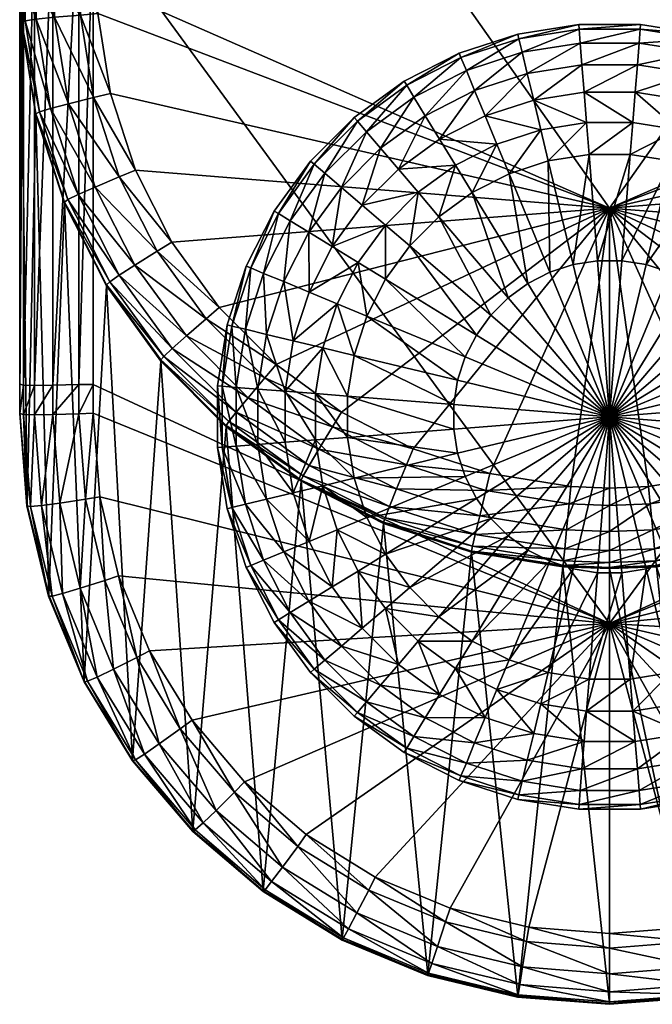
# Model space of a CAD drawing. Header units: millimetres. Extents: x -373 to 373, y -262 to 262.
# Tile 1 of 196: x -372 to -340, y -262 to -212. Entities that reach past the tile are written whole.
import ezdxf

# ---------------------------------------------------------------- set-up
doc = ezdxf.new("R2010")
doc.units = ezdxf.units.MM
doc.layers.add('W', color=7, linetype='Continuous', true_color=0x06873a)

msp = doc.modelspace()

# ---------------------------------------------------------------- meshes
at = {"layer": 'W', "color": 214, "true_color": 0xb11c95}
mesh = msp.add_polyface(dxfattribs=at)
corners = [(-319.678, -229.615, 460.003), (-316.913, -225.8, 460.003), (-317.077, -225.643, 461.314), (-319.826, -229.433, 461.314), (-317.561, -225.306, 462.251), (-319.488, -224.094, 463), (-321.977, -227.526, 463), (-320.975, -228.389, 462.813), (-318.364, -224.79, 462.813), (-320.258, -229.024, 462.251), (-317.564, -220.315, 463), (-316.348, -220.827, 462.813), (-316.91, -225.856, 458.768), (-368.763, -207.122, 8), (-316.237, -207.129, 8), (-342.5, -242.996, 8), (-316.237, -230.962, 8), (-320.244, -223.631, 463), (-322.652, -226.95, 463), (-318.384, -219.976, 463), (-316.255, -216.282, 463), (-317.118, -216.075, 463), (-325.549, -229.85, 463), (-342.5, -221.895, 463), (-316.476, -212.017, 463), (-316.472, -210.587, 463), (-316.398, -184.858, 463), (-368.602, -184.851, 463), (-368.453, -202.352, 10.996), (-316.113, -202.352, 10.996), (-316.113, -202.604, 9.685), (-368.453, -202.604, 9.685), (-316.113, -203.213, 8.749), (-368.453, -205.5, 8), (-316.113, -205.5, 8), (-316.113, -206.392, 8), (-368.453, -206.385, 8), (-368.453, -204.178, 8.187), (-316.113, -204.178, 8.187), (-368.453, -203.213, 8.749), (-368.453, -202.307, 11.894), (-316.113, -202.307, 11.894), (-368.453, -180.217, 458.768), (-369.5, -187.951, 268.187), (-315.5, -187.951, 268.187), (-315.5, -188.86, 268.749), (-369.5, -189.377, 269.685), (-315.5, -189.377, 269.685), (-315.5, -189.499, 270.996), (-369.5, -188.86, 268.749), (-315.5, -189.457, 271.855), (-369.5, -189.457, 271.855), (-316.366, -189.414, 272.719), (-368.634, -189.414, 272.719), (-342.5, -187.632, 308.766), (-316.366, -188.258, 296.098)]
mesh.append_faces([[corners[k] for k in face] for face in [(13, 14, 15), (14, 16, 15), (22, 18, 23), (18, 17, 23), (17, 19, 23), (19, 21, 23), (21, 24, 23), (24, 25, 23), (25, 26, 23), (26, 27, 23), (53, 52, 54), (52, 55, 54)]], dxfattribs={"color": 214})
mesh.append_faces([[corners[k] for k in face] for face in [(0, 1, 2), (3, 2, 4), (5, 6, 7), (7, 8, 5), (9, 4, 8), (10, 5, 8), (8, 11, 10), (11, 8, 4), (12, 1, 0), (6, 5, 17), (17, 18, 6), (5, 10, 19), (19, 17, 5), (10, 20, 21), (21, 19, 10), (28, 29, 30), (31, 30, 32), (33, 34, 35), (36, 35, 14), (34, 33, 37), (37, 38, 34), (38, 37, 39), (39, 32, 38), (29, 28, 40), (40, 41, 29), (41, 40, 42), (43, 44, 45), (46, 47, 48), (49, 45, 47), (48, 50, 51), (51, 50, 52)]], dxfattribs={"vtx2": -1, "color": 214})
mesh = msp.add_polyface(dxfattribs=at)
corners = [(-370.222, -221.599, 460.003), (-368.087, -225.8, 460.003), (-367.923, -225.643, 461.314), (-370.046, -221.469, 461.314), (-367.44, -225.306, 462.251), (-369.5, -202.352, 10.996), (-368.453, -202.352, 10.996), (-368.453, -202.604, 9.685), (-369.5, -202.604, 9.685), (-368.453, -203.213, 8.749), (-367.436, -220.315, 463), (-368.745, -216.282, 463), (-370.025, -216.597, 462.813), (-368.653, -220.827, 462.813), (-365.513, -224.094, 463), (-366.636, -224.79, 462.813), (-369.523, -221.212, 462.251), (-363.023, -227.526, 463), (-368.453, -205.5, 8), (-368.453, -206.385, 8), (-369.5, -206.385, 8), (-368.09, -225.855, 458.768), (-368.763, -207.122, 8), (-369.408, -212.088, 463), (-367.882, -216.075, 463), (-368.524, -212.017, 463), (-366.616, -219.976, 463), (-364.756, -223.631, 463), (-362.348, -226.95, 463), (-368.529, -210.476, 463), (-368.602, -184.851, 463), (-369.489, -183.966, 463), (-369.413, -210.479, 463), (-342.5, -221.895, 463), (-316.113, -202.604, 9.685), (-316.113, -203.213, 8.749), (-369.5, -204.178, 8.187), (-368.453, -204.178, 8.187), (-369.5, -203.213, 8.749), (-316.113, -206.392, 8), (-369.5, -202.307, 11.894), (-368.453, -202.307, 11.894), (-316.237, -207.129, 8), (-315.5, -188.86, 268.749), (-369.5, -188.86, 268.749), (-369.5, -187.951, 268.187), (-315.5, -189.499, 270.996), (-369.5, -189.499, 270.996), (-369.5, -189.377, 269.685), (-315.5, -189.377, 269.685), (-369.5, -189.457, 271.855), (-316.366, -189.414, 272.719), (-368.634, -189.414, 272.719), (-368.634, -188.261, 296.041), (-342.5, -187.632, 308.766)]
mesh.append_faces([[corners[k] for k in face] for face in [(20, 19, 22), (25, 24, 33), (24, 26, 33), (26, 27, 33), (27, 28, 33), (30, 29, 33), (29, 25, 33), (53, 52, 54)]], dxfattribs={"color": 214})
mesh.append_faces([[corners[k] for k in face] for face in [(0, 1, 2), (3, 2, 4), (5, 6, 7), (8, 7, 9), (10, 11, 12), (12, 13, 10), (14, 10, 13), (13, 15, 14), (15, 13, 16), (16, 4, 15), (17, 14, 15), (18, 19, 20), (21, 1, 0), (23, 11, 24), (24, 25, 23), (11, 10, 26), (26, 24, 11), (10, 14, 27), (27, 26, 10), (28, 27, 14), (29, 30, 31), (25, 29, 32), (34, 7, 6), (35, 9, 7), (36, 37, 18), (38, 9, 37), (39, 19, 18), (40, 41, 6), (42, 22, 19), (43, 44, 45), (46, 47, 48), (49, 48, 44), (50, 47, 46), (51, 52, 50)]], dxfattribs={"vtx2": -1, "color": 214})
mesh = msp.add_polyface(dxfattribs=at)
corners = [(-371.655, -204.428, 8.844), (-371.749, -205.464, 8.75), (-372.31, -205.419, 9.687), (-370.812, -205.491, 8.187), (-372.408, -212.461, 460.003), (-371.674, -217.116, 460.003), (-371.49, -217.014, 461.314), (-372.221, -212.388, 461.314), (-370.94, -216.841, 462.251), (-371.658, -212.301, 462.251), (-369.408, -212.088, 463), (-369.413, -210.479, 463), (-370.725, -210.586, 462.813), (-370.721, -212.201, 462.813), (-371.663, -210.682, 462.251), (-368.745, -216.282, 463), (-370.025, -216.597, 462.813), (-369.5, -205.5, 8), (-369.5, -206.385, 8), (-370.812, -206.377, 8.187), (-371.749, -206.352, 8.75), (-372.496, -206.244, 11), (-372.495, -205.355, 11), (-372.31, -206.307, 9.687), (-370.813, -230.9, 8.187), (-371.75, -230.91, 8.749), (-368.453, -205.5, 8), (-372.499, -230.838, 10.997), (-372.312, -230.889, 9.686), (-372.413, -210.839, 460.003), (-372.225, -210.766, 461.314), (-372.495, -205.311, 11.898), (-372.496, -206.2, 11.898), (-372.493, -184.186, 458.765), (-372.499, -230.798, 11.895), (-372.413, -210.894, 458.767), (-371.676, -217.171, 458.767), (-372.409, -212.515, 458.767), (-369.5, -230.86, 8), (-368.763, -207.122, 8), (-368.524, -212.017, 463)]
mesh.append_faces([[corners[k] for k in face] for face in [(0, 1, 2), (3, 1, 0), (4, 5, 6), (6, 7, 4), (7, 6, 8), (8, 9, 7), (10, 11, 12), (12, 13, 10), (13, 12, 14), (14, 9, 13), (15, 10, 13), (13, 16, 15), (16, 13, 9), (9, 8, 16), (17, 18, 19), (19, 3, 17), (3, 19, 20), (20, 1, 3), (21, 22, 2), (2, 23, 21), (23, 2, 1), (1, 20, 23), (24, 19, 18), (25, 20, 19), (18, 17, 26), (27, 21, 23), (28, 23, 20), (29, 4, 7), (7, 30, 29), (30, 7, 9), (9, 14, 30), (31, 22, 21), (21, 32, 31), (32, 21, 27), (33, 32, 34), (34, 35, 33), (36, 5, 4), (4, 37, 36), (37, 4, 29), (29, 35, 37), (38, 18, 39), (11, 10, 40)]], dxfattribs={"vtx2": -1, "color": 214})
mesh = msp.add_polyface(dxfattribs=at)
corners = [(-372.499, -232.291, 11.895), (-372.5, -232.331, 10.997), (-372.128, -237.029, 10.997), (-372.499, -230.798, 11.895), (-372.499, -230.838, 10.997), (-367.923, -225.643, 461.314), (-370.046, -221.469, 461.314), (-370.222, -221.599, 460.003), (-367.44, -225.306, 462.251), (-369.523, -221.212, 462.251), (-371.674, -217.116, 460.003), (-371.49, -217.014, 461.314), (-370.94, -216.841, 462.251), (-372.312, -232.381, 9.686), (-371.943, -237.058, 9.686), (-371.75, -232.401, 8.749), (-372.312, -230.889, 9.686), (-371.75, -230.91, 8.749), (-368.653, -220.827, 462.813), (-370.025, -216.597, 462.813), (-370.459, -236.889, 8.187), (-370.813, -232.389, 8.187), (-369.5, -232.346, 8), (-371.387, -237.011, 8.749), (-369.5, -206.385, 8), (-369.5, -230.86, 8), (-370.813, -230.9, 8.187), (-370.812, -206.377, 8.187), (-372.31, -206.307, 9.687), (-371.749, -206.352, 8.75), (-369.221, -245.925, 11.895), (-368.09, -225.855, 458.768), (-370.224, -221.654, 458.767), (-371.025, -241.572, 11.895), (-371.676, -217.171, 458.767), (-372.127, -236.989, 11.895), (-372.409, -212.515, 458.767), (-372.413, -210.894, 458.767), (-372.496, -206.2, 11.898), (-369.159, -236.692, 8), (-368.763, -232.317, 8), (-368.763, -230.86, 8), (-368.763, -207.122, 8)]
mesh.append_faces([[corners[k] for k in face] for face in [(0, 1, 2), (1, 0, 3), (3, 4, 1), (5, 6, 7), (8, 9, 6), (10, 7, 6), (6, 11, 10), (11, 6, 9), (9, 12, 11), (2, 1, 13), (14, 13, 15), (1, 4, 16), (16, 13, 1), (13, 16, 17), (17, 15, 13), (18, 19, 12), (12, 9, 18), (20, 21, 22), (23, 15, 21), (24, 25, 26), (27, 26, 17), (28, 16, 4), (29, 17, 16), (25, 22, 21), (21, 26, 25), (26, 21, 15), (15, 17, 26), (30, 31, 32), (33, 32, 34), (34, 35, 33), (35, 34, 36), (36, 0, 35), (0, 36, 37), (37, 3, 0), (4, 3, 38), (7, 32, 31), (32, 7, 10), (10, 34, 32), (39, 22, 40), (22, 25, 41), (41, 40, 22), (42, 41, 25)]], dxfattribs={"vtx2": -1, "color": 214})
mesh = msp.add_polyface(dxfattribs=at)
corners = [(-361.995, -232.949, 460.003), (-358.188, -235.721, 460.003), (-358.084, -235.5, 461.314), (-361.868, -232.746, 461.314), (-357.785, -234.975, 462.251), (-361.497, -232.274, 462.251), (-365.322, -229.614, 460.003), (-365.175, -229.433, 461.314), (-364.742, -229.024, 462.251), (-368.087, -225.8, 460.003), (-367.923, -225.643, 461.314), (-367.44, -225.306, 462.251), (-366.636, -224.79, 462.813), (-364.025, -228.388, 462.813), (-363.023, -227.526, 463), (-360.028, -230.524, 463), (-360.884, -231.533, 462.813), (-356.601, -233.017, 463), (-357.291, -234.148, 462.813), (-352.828, -234.942, 463), (-353.333, -236.167, 462.813), (-358.193, -235.779, 458.768), (-362, -233.006, 458.768), (-365.326, -229.671, 458.768), (-368.09, -225.855, 458.768), (-368.763, -230.86, 8), (-368.763, -207.122, 8), (-342.5, -242.996, 8), (-365.513, -224.094, 463), (-362.348, -226.95, 463), (-359.451, -229.85, 463), (-356.138, -232.261, 463), (-352.488, -234.123, 463), (-348.593, -235.39, 463), (-342.5, -221.895, 463)]
mesh.append_faces([[corners[k] for k in face] for face in [(25, 26, 27), (29, 30, 34), (30, 31, 34)]], dxfattribs={"color": 214})
mesh.append_faces([[corners[k] for k in face] for face in [(0, 1, 2), (2, 3, 0), (3, 2, 4), (4, 5, 3), (6, 0, 3), (3, 7, 6), (7, 3, 5), (5, 8, 7), (9, 6, 7), (7, 10, 9), (10, 7, 8), (8, 11, 10), (12, 13, 14), (13, 12, 11), (11, 8, 13), (15, 14, 13), (13, 16, 15), (16, 13, 8), (8, 5, 16), (17, 15, 16), (16, 18, 17), (18, 16, 5), (5, 4, 18), (19, 17, 18), (18, 20, 19), (21, 1, 0), (0, 22, 21), (22, 0, 6), (6, 23, 22), (23, 6, 9), (9, 24, 23), (28, 14, 29), (14, 15, 30), (30, 29, 14), (15, 17, 31), (31, 30, 15), (17, 19, 32), (32, 31, 17), (33, 32, 19)]], dxfattribs={"vtx2": -1, "color": 214})
at = {"layer": 'W', "color": 201, "true_color": 0xd59ae5}
mesh = msp.add_polyface(dxfattribs=at)
corners = [(-351.145, -218.393, 0.245), (-348.832, -217.214, 0.245), (-348.24, -218.642, 0), (-350.338, -219.71, 0), (-346.363, -216.412, 0.245), (-346.002, -217.914, 0), (-343.798, -216.006, 0.245), (-343.677, -217.546, 0), (-341.323, -217.546, 0), (-343.908, -214.616, 0.955), (-341.093, -214.616, 0.955), (-346.688, -215.057, 0.955), (-349.365, -215.927, 0.955), (-343.994, -213.514, 2.061), (-341.006, -213.514, 2.061), (-346.946, -213.981, 2.061), (-349.788, -214.905, 2.061), (-344.05, -212.806, 3.455), (-340.95, -212.806, 3.455), (-347.112, -213.291, 3.455), (-350.06, -214.249, 3.455), (-344.069, -212.562, 5), (-340.931, -212.562, 5), (-347.169, -213.053, 5), (-350.154, -214.022, 5), (-344.069, -212.562, 7.5), (-340.931, -212.562, 7.5), (-347.169, -213.053, 7.5), (-350.154, -214.022, 7.5), (-343.549, -219.174, 0), (-345.621, -219.502, 0), (-347.616, -220.15, 0), (-349.484, -221.103, 0), (-343.124, -224.575, 0), (-341.451, -219.174, 0), (-344.356, -224.77, 0), (-345.542, -225.156, 0)]
mesh.append_faces([[corners[k] for k in face] for face in [(0, 1, 2), (2, 3, 0), (1, 4, 5), (5, 2, 1), (4, 6, 7), (7, 5, 4), (8, 7, 6), (6, 9, 10), (4, 11, 9), (9, 6, 4), (1, 12, 11), (11, 4, 1), (12, 1, 0), (9, 13, 14), (11, 15, 13), (13, 9, 11), (12, 16, 15), (15, 11, 12), (13, 17, 18), (15, 19, 17), (17, 13, 15), (16, 20, 19), (19, 15, 16), (17, 21, 22), (19, 23, 21), (21, 17, 19), (20, 24, 23), (23, 19, 20), (21, 25, 26), (23, 27, 25), (25, 21, 23), (24, 28, 27), (27, 23, 24), (29, 7, 8), (7, 29, 30), (30, 5, 7), (5, 30, 31), (31, 2, 5), (2, 31, 32), (32, 3, 2), (33, 29, 34), (35, 30, 29), (36, 31, 30)]], dxfattribs={"vtx2": -1, "color": 201})
mesh = msp.add_polyface(dxfattribs=at)
corners = [(-343.798, -216.006, 0.245), (-341.202, -216.006, 0.245), (-341.323, -217.546, 0), (-338.638, -216.412, 0.245), (-338.998, -217.914, 0), (-336.169, -217.214, 0.245), (-336.76, -218.642, 0), (-333.855, -218.393, 0.245), (-333.127, -217.205, 0.955), (-330.85, -218.859, 0.955), (-335.635, -215.927, 0.955), (-338.312, -215.057, 0.955), (-341.093, -214.616, 0.955), (-332.549, -216.261, 2.061), (-330.131, -218.018, 2.061), (-335.212, -214.905, 2.061), (-338.054, -213.981, 2.061), (-341.006, -213.514, 2.061), (-343.908, -214.616, 0.955), (-334.94, -214.249, 3.455), (-332.178, -215.656, 3.455), (-337.888, -213.291, 3.455), (-340.95, -212.806, 3.455), (-343.994, -213.514, 2.061), (-334.846, -214.022, 5), (-332.05, -215.447, 5), (-337.831, -213.053, 5), (-340.931, -212.562, 5), (-344.05, -212.806, 3.455), (-334.846, -214.022, 7.5), (-332.05, -215.447, 7.5), (-337.831, -213.053, 7.5), (-340.931, -212.562, 7.5), (-344.069, -212.562, 5), (-341.451, -219.174, 0)]
mesh.append_faces([[corners[k] for k in face] for face in [(0, 1, 2), (1, 3, 4), (4, 2, 1), (3, 5, 6), (6, 4, 3), (7, 8, 9), (5, 10, 8), (8, 7, 5), (3, 11, 10), (10, 5, 3), (1, 12, 11), (11, 3, 1), (12, 1, 0), (8, 13, 14), (10, 15, 13), (13, 8, 10), (11, 16, 15), (15, 10, 11), (12, 17, 16), (16, 11, 12), (17, 12, 18), (15, 19, 20), (20, 13, 15), (16, 21, 19), (19, 15, 16), (17, 22, 21), (21, 16, 17), (22, 17, 23), (19, 24, 25), (25, 20, 19), (21, 26, 24), (24, 19, 21), (22, 27, 26), (26, 21, 22), (27, 22, 28), (24, 29, 30), (30, 25, 24), (26, 31, 29), (29, 24, 26), (27, 32, 31), (31, 26, 27), (32, 27, 33), (34, 2, 4)]], dxfattribs={"vtx2": -1, "color": 201})
mesh = msp.add_polyface(dxfattribs=at)
corners = [(-355.081, -221.755, 0.245), (-353.245, -219.919, 0.245), (-352.242, -221.094, 0), (-353.906, -222.758, 0), (-351.145, -218.393, 0.245), (-350.338, -219.71, 0), (-351.873, -217.205, 0.955), (-349.365, -215.927, 0.955), (-354.151, -218.859, 0.955), (-356.141, -220.85, 0.955), (-352.451, -216.261, 2.061), (-349.788, -214.905, 2.061), (-354.869, -218.018, 2.061), (-356.982, -220.131, 2.061), (-357.796, -223.127, 0.955), (-352.822, -215.656, 3.455), (-350.06, -214.249, 3.455), (-355.33, -217.478, 3.455), (-357.522, -219.67, 3.455), (-358.739, -222.549, 2.061), (-359.344, -222.178, 3.455), (-352.95, -215.447, 5), (-350.154, -214.022, 5), (-355.489, -217.292, 5), (-357.708, -219.511, 5), (-359.553, -222.05, 5), (-352.95, -215.447, 7.5), (-350.154, -214.022, 7.5), (-355.489, -217.292, 7.5), (-357.708, -219.511, 7.5), (-359.553, -222.05, 7.5), (-349.484, -221.103, 0), (-351.181, -222.336, 0)]
mesh.append_faces([[corners[k] for k in face] for face in [(0, 1, 2), (2, 3, 0), (1, 4, 5), (5, 2, 1), (4, 6, 7), (1, 8, 6), (6, 4, 1), (0, 9, 8), (8, 1, 0), (6, 10, 11), (11, 7, 6), (8, 12, 10), (10, 6, 8), (9, 13, 12), (12, 8, 9), (13, 9, 14), (10, 15, 16), (16, 11, 10), (12, 17, 15), (15, 10, 12), (13, 18, 17), (17, 12, 13), (19, 20, 18), (18, 13, 19), (15, 21, 22), (22, 16, 15), (17, 23, 21), (21, 15, 17), (18, 24, 23), (23, 17, 18), (20, 25, 24), (24, 18, 20), (21, 26, 27), (27, 22, 21), (23, 28, 26), (26, 21, 23), (24, 29, 28), (28, 23, 24), (25, 30, 29), (29, 24, 25), (5, 31, 32), (32, 2, 5)]], dxfattribs={"vtx2": -1, "color": 201})
mesh = msp.add_polyface(dxfattribs=at)
corners = [(-336.169, -217.214, 0.245), (-333.855, -218.393, 0.245), (-334.663, -219.71, 0), (-336.76, -218.642, 0), (-331.755, -219.919, 0.245), (-332.758, -221.094, 0), (-330.85, -218.859, 0.955), (-331.094, -222.758, 0), (-332.336, -223.819, 0), (-333.819, -222.336, 0), (-335.516, -221.103, 0), (-337.385, -220.15, 0), (-339.38, -219.502, 0), (-338.998, -217.914, 0), (-341.451, -219.174, 0), (-341.323, -217.546, 0), (-343.549, -219.174, 0), (-329.174, -231.451, 0), (-334.575, -231.876, 0), (-334.77, -230.644, 0), (-329.502, -229.38, 0), (-335.156, -229.458, 0), (-330.151, -227.385, 0), (-335.722, -228.346, 0), (-331.103, -225.516, 0), (-336.455, -227.337, 0), (-337.337, -226.455, 0), (-338.346, -225.722, 0), (-339.458, -225.156, 0), (-340.644, -224.77, 0), (-341.876, -224.575, 0), (-343.124, -224.575, 0), (-342.5, -232.5, 0)]
mesh.append_faces([[corners[k] for k in face] for face in [(18, 32, 19), (19, 32, 21), (21, 32, 23), (23, 32, 25), (25, 32, 26), (26, 32, 27), (27, 32, 28), (28, 32, 29), (29, 32, 30), (30, 32, 31)]], dxfattribs={"color": 201})
mesh.append_faces([[corners[k] for k in face] for face in [(0, 1, 2), (2, 3, 0), (1, 4, 5), (5, 2, 1), (6, 4, 1), (7, 8, 9), (9, 5, 7), (5, 9, 10), (10, 2, 5), (2, 10, 11), (11, 3, 2), (3, 11, 12), (12, 13, 3), (13, 12, 14), (15, 14, 16), (17, 18, 19), (20, 19, 21), (22, 21, 23), (23, 24, 22), (24, 23, 25), (25, 8, 24), (8, 25, 26), (26, 9, 8), (9, 26, 27), (27, 10, 9), (10, 27, 28), (28, 11, 10), (11, 28, 29), (29, 12, 11), (12, 29, 30), (30, 14, 12), (14, 30, 31)]], dxfattribs={"vtx2": -1, "color": 201})
mesh = msp.add_polyface(dxfattribs=at)
corners = [(-357.786, -226.168, 0.245), (-356.607, -223.855, 0.245), (-355.29, -224.663, 0), (-356.358, -226.76, 0), (-355.081, -221.755, 0.245), (-353.906, -222.758, 0), (-356.141, -220.85, 0.955), (-357.454, -231.323, 0), (-355.826, -231.451, 0), (-355.826, -233.549, 0), (-352.242, -221.094, 0), (-351.181, -222.336, 0), (-352.665, -223.819, 0), (-353.898, -225.516, 0), (-354.85, -227.385, 0), (-355.498, -229.38, 0), (-357.086, -228.998, 0), (-350.425, -231.876, 0), (-350.425, -233.124, 0), (-343.549, -219.174, 0), (-343.124, -224.575, 0), (-344.356, -224.77, 0), (-345.621, -219.502, 0), (-345.542, -225.156, 0), (-347.616, -220.15, 0), (-346.654, -225.722, 0), (-349.484, -221.103, 0), (-347.663, -226.455, 0), (-348.545, -227.337, 0), (-349.278, -228.346, 0), (-349.845, -229.458, 0), (-350.23, -230.644, 0), (-342.5, -232.5, 0)]
mesh.append_faces([[corners[k] for k in face] for face in [(17, 32, 18), (20, 32, 21), (21, 32, 23), (23, 32, 25), (25, 32, 27), (27, 32, 28), (28, 32, 29), (29, 32, 30), (30, 32, 31), (31, 32, 17)]], dxfattribs={"color": 201})
mesh.append_faces([[corners[k] for k in face] for face in [(0, 1, 2), (2, 3, 0), (1, 4, 5), (5, 2, 1), (6, 4, 1), (7, 8, 9), (10, 11, 12), (12, 5, 10), (5, 12, 13), (13, 2, 5), (2, 13, 14), (14, 3, 2), (3, 14, 15), (15, 16, 3), (16, 15, 8), (8, 7, 16), (8, 17, 18), (19, 20, 21), (22, 21, 23), (24, 23, 25), (25, 26, 24), (26, 25, 27), (27, 11, 26), (11, 27, 28), (28, 12, 11), (12, 28, 29), (29, 13, 12), (13, 29, 30), (30, 14, 13), (14, 30, 31), (31, 15, 14), (15, 31, 17), (17, 8, 15)]], dxfattribs={"vtx2": -1, "color": 201})
mesh = msp.add_polyface(dxfattribs=at)
corners = [(-358.994, -231.202, 0.245), (-357.454, -231.323, 0), (-357.454, -233.677, 0), (-358.588, -228.638, 0.245), (-357.086, -228.998, 0), (-357.786, -226.168, 0.245), (-356.358, -226.76, 0), (-360.384, -231.093, 0.955), (-358.994, -233.798, 0.245), (-361.487, -231.006, 2.061), (-360.384, -233.907, 0.955), (-362.195, -230.95, 3.455), (-361.487, -233.994, 2.061), (-362.439, -230.931, 5), (-362.195, -234.05, 3.455), (-356.607, -223.855, 0.245), (-357.796, -223.127, 0.955), (-356.141, -220.85, 0.955), (-359.074, -225.635, 0.955), (-359.943, -228.312, 0.955), (-358.739, -222.549, 2.061), (-356.982, -220.131, 2.061), (-360.096, -225.212, 2.061), (-361.019, -228.054, 2.061), (-360.752, -224.94, 3.455), (-359.344, -222.178, 3.455), (-361.71, -227.888, 3.455), (-360.978, -224.846, 5), (-359.553, -222.05, 5), (-361.948, -227.831, 5), (-360.978, -224.846, 7.5), (-359.553, -222.05, 7.5), (-361.948, -227.831, 7.5), (-362.439, -230.931, 7.5), (-362.439, -234.069, 5)]
mesh.append_faces([[corners[k] for k in face] for face in [(0, 1, 2), (0, 3, 4), (4, 1, 0), (3, 5, 6), (6, 4, 3), (7, 0, 8), (9, 7, 10), (11, 9, 12), (13, 11, 14), (15, 16, 17), (5, 18, 16), (16, 15, 5), (3, 19, 18), (18, 5, 3), (0, 7, 19), (19, 3, 0), (16, 20, 21), (18, 22, 20), (20, 16, 18), (19, 23, 22), (22, 18, 19), (7, 9, 23), (23, 19, 7), (22, 24, 25), (25, 20, 22), (23, 26, 24), (24, 22, 23), (9, 11, 26), (26, 23, 9), (24, 27, 28), (28, 25, 24), (26, 29, 27), (27, 24, 26), (11, 13, 29), (29, 26, 11), (27, 30, 31), (31, 28, 27), (29, 32, 30), (30, 27, 29), (13, 33, 32), (32, 29, 13), (33, 13, 34)]], dxfattribs={"vtx2": -1, "color": 201})
at = {"layer": 'W', "color": 214, "true_color": 0xb11c95}
mesh = msp.add_polyface(dxfattribs=at)
corners = [(-369.223, -245.965, 10.997), (-369.221, -245.925, 11.895), (-371.025, -241.572, 11.895), (-371.027, -241.612, 10.997), (-372.127, -236.989, 11.895), (-372.128, -237.029, 10.997), (-372.499, -232.291, 11.895), (-370.85, -241.612, 9.686), (-369.058, -245.939, 9.686), (-370.315, -241.48, 8.749), (-368.558, -245.725, 8.749), (-371.943, -237.058, 9.686), (-371.387, -237.011, 8.749), (-372.312, -232.381, 9.686), (-371.75, -232.401, 8.749), (-365.4, -249.116, 8.187), (-367.721, -245.324, 8.187), (-366.548, -244.735, 8), (-368.17, -240.816, 8), (-369.422, -241.214, 8.187), (-369.159, -236.692, 8), (-370.459, -236.889, 8.187), (-369.5, -232.346, 8), (-370.813, -232.389, 8.187), (-360.117, -256.582, 11.895), (-358.193, -235.779, 458.768), (-362, -233.006, 458.768), (-363.699, -253.524, 11.895), (-365.326, -229.671, 458.768), (-366.758, -249.942, 11.895), (-368.09, -225.855, 458.768), (-370.224, -221.654, 458.767), (-364.335, -248.351, 8), (-365.89, -244.4, 8), (-367.467, -240.588, 8), (-368.428, -236.576, 8), (-368.763, -232.317, 8), (-342.5, -242.996, 8), (-368.763, -230.86, 8)]
mesh.append_faces([[corners[k] for k in face] for face in [(33, 34, 37), (34, 35, 37), (35, 36, 37), (36, 38, 37)]], dxfattribs={"color": 214})
mesh.append_faces([[corners[k] for k in face] for face in [(0, 1, 2), (2, 3, 0), (3, 2, 4), (4, 5, 3), (5, 4, 6), (0, 3, 7), (7, 8, 0), (8, 7, 9), (9, 10, 8), (3, 5, 11), (11, 7, 3), (7, 11, 12), (12, 9, 7), (13, 11, 5), (14, 12, 11), (15, 16, 17), (18, 17, 16), (16, 19, 18), (19, 16, 10), (10, 9, 19), (20, 18, 19), (19, 21, 20), (21, 19, 9), (9, 12, 21), (22, 20, 21), (23, 21, 12), (24, 25, 26), (27, 26, 28), (28, 29, 27), (29, 28, 30), (30, 1, 29), (31, 2, 1), (32, 17, 33), (17, 18, 34), (34, 33, 17), (18, 20, 35), (35, 34, 18), (36, 35, 20)]], dxfattribs={"vtx2": -1, "color": 214})
mesh = msp.add_polyface(dxfattribs=at)
corners = [(-317.077, -225.643, 461.314), (-319.826, -229.433, 461.314), (-319.678, -229.615, 460.003), (-317.561, -225.306, 462.251), (-320.258, -229.024, 462.251), (-323.005, -232.949, 460.003), (-323.133, -232.746, 461.314), (-323.503, -232.274, 462.251), (-326.812, -235.721, 460.003), (-326.916, -235.5, 461.314), (-327.215, -234.975, 462.251), (-328.399, -233.017, 463), (-332.172, -234.942, 463), (-331.667, -236.167, 462.813), (-327.71, -234.148, 462.813), (-324.972, -230.524, 463), (-324.116, -231.533, 462.813), (-321.977, -227.526, 463), (-320.975, -228.389, 462.813), (-318.364, -224.79, 462.813), (-315.78, -245.925, 11.895), (-316.91, -225.856, 458.768), (-319.674, -229.671, 458.768), (-323.001, -233.006, 458.768), (-326.807, -235.779, 458.768), (-328.863, -232.261, 463), (-332.512, -234.123, 463), (-325.549, -229.85, 463), (-322.652, -226.95, 463), (-356.138, -232.261, 463), (-352.488, -234.123, 463), (-342.5, -221.895, 463), (-348.593, -235.39, 463), (-344.472, -236.043, 463), (-342.5, -236.121, 463), (-340.528, -236.043, 463), (-336.407, -235.39, 463)]
mesh.append_faces([[corners[k] for k in face] for face in [(29, 30, 31), (30, 32, 31), (32, 33, 31), (33, 34, 31), (34, 35, 31), (35, 36, 31), (36, 26, 31), (26, 25, 31), (25, 27, 31)]], dxfattribs={"color": 214})
mesh.append_faces([[corners[k] for k in face] for face in [(0, 1, 2), (3, 4, 1), (5, 2, 1), (1, 6, 5), (6, 1, 4), (4, 7, 6), (8, 5, 6), (6, 9, 8), (9, 6, 7), (7, 10, 9), (11, 12, 13), (13, 14, 11), (15, 11, 14), (14, 16, 15), (16, 14, 10), (10, 7, 16), (17, 15, 16), (16, 18, 17), (18, 16, 7), (7, 4, 18), (19, 18, 4), (20, 21, 22), (2, 22, 21), (22, 2, 5), (5, 23, 22), (23, 5, 8), (8, 24, 23), (12, 11, 25), (25, 26, 12), (11, 15, 27), (27, 25, 11), (15, 17, 28), (28, 27, 15)]], dxfattribs={"vtx2": -1, "color": 214})
mesh = msp.add_polyface(dxfattribs=at)
corners = [(-318.242, -249.942, 11.895), (-318.239, -249.983, 10.997), (-315.778, -245.965, 10.997), (-318.387, -249.932, 9.686), (-315.942, -245.939, 9.686), (-318.841, -249.643, 8.749), (-316.442, -245.725, 8.749), (-331.006, -237.863, 460.003), (-326.812, -235.721, 460.003), (-326.916, -235.5, 461.314), (-331.084, -237.628, 461.314), (-327.215, -234.975, 462.251), (-331.304, -237.062, 462.251), (-335.482, -239.322, 460.003), (-335.532, -239.076, 461.314), (-335.891, -237.541, 462.813), (-331.667, -236.167, 462.813), (-332.172, -234.942, 463), (-335.669, -238.483, 462.251), (-327.71, -234.148, 462.813), (-318.452, -244.735, 8), (-316.831, -240.816, 8), (-315.579, -241.214, 8.187), (-317.279, -245.324, 8.187), (-320.665, -248.351, 8), (-319.6, -249.116, 8.187), (-319.674, -229.671, 458.768), (-315.78, -245.925, 11.895), (-323.001, -233.006, 458.768), (-321.302, -253.524, 11.895), (-326.807, -235.779, 458.768), (-324.883, -256.582, 11.895), (-331, -237.922, 458.768), (-328.899, -259.042, 11.895), (-335.476, -239.381, 458.768), (-319.111, -244.4, 8), (-317.534, -240.588, 8), (-321.263, -247.917, 8), (-323.939, -251.054, 8), (-316.572, -236.576, 8), (-342.5, -242.996, 8), (-327.072, -253.732, 8), (-316.237, -230.962, 8), (-316.237, -232.317, 8), (-336.2, -236.252, 463), (-332.512, -234.123, 463)]
mesh.append_faces([[corners[k] for k in face] for face in [(39, 36, 40), (36, 35, 40), (35, 37, 40), (37, 38, 40), (38, 41, 40), (42, 43, 40), (43, 39, 40)]], dxfattribs={"color": 214})
mesh.append_faces([[corners[k] for k in face] for face in [(0, 1, 2), (2, 1, 3), (4, 3, 5), (5, 6, 4), (7, 8, 9), (9, 10, 7), (10, 9, 11), (11, 12, 10), (13, 7, 10), (14, 10, 12), (15, 16, 17), (18, 12, 16), (19, 16, 12), (12, 11, 19), (20, 21, 22), (22, 23, 20), (24, 20, 23), (23, 25, 24), (25, 23, 6), (6, 5, 25), (26, 0, 27), (0, 26, 28), (28, 29, 0), (29, 28, 30), (30, 31, 29), (31, 30, 32), (33, 32, 34), (30, 8, 7), (7, 32, 30), (32, 7, 13), (21, 20, 35), (35, 36, 21), (20, 24, 37), (37, 35, 20), (38, 37, 24), (44, 17, 45)]], dxfattribs={"vtx2": -1, "color": 214})
at = {"layer": 'W', "color": 201, "true_color": 0xd59ae5}
mesh = msp.add_polyface(dxfattribs=at)
corners = [(-357.454, -233.677, 0), (-358.994, -233.798, 0.245), (-358.994, -231.202, 0.245), (-356.607, -241.145, 0.245), (-357.786, -238.832, 0.245), (-356.358, -238.24, 0), (-355.29, -240.337, 0), (-358.588, -236.362, 0.245), (-357.086, -236.002, 0), (-360.384, -233.907, 0.955), (-360.384, -231.093, 0.955), (-361.487, -233.994, 2.061), (-361.487, -231.006, 2.061), (-362.195, -234.05, 3.455), (-362.195, -230.95, 3.455), (-362.439, -234.069, 5), (-362.439, -230.931, 5), (-359.943, -236.688, 0.955), (-359.074, -239.365, 0.955), (-361.019, -236.946, 2.061), (-360.096, -239.788, 2.061), (-361.71, -237.112, 3.455), (-360.752, -240.06, 3.455), (-361.948, -237.169, 5), (-360.978, -240.154, 5), (-362.439, -234.069, 7.5), (-362.439, -230.931, 7.5), (-361.948, -237.169, 7.5), (-360.978, -240.154, 7.5), (-355.826, -233.549, 0), (-357.454, -231.323, 0), (-355.498, -235.62, 0), (-354.85, -237.615, 0), (-353.898, -239.484, 0), (-350.425, -233.124, 0), (-355.826, -231.451, 0), (-350.23, -234.356, 0), (-349.845, -235.542, 0)]
mesh.append_faces([[corners[k] for k in face] for face in [(0, 1, 2), (3, 4, 5), (5, 6, 3), (4, 7, 8), (8, 5, 4), (7, 1, 0), (0, 8, 7), (1, 9, 10), (9, 11, 12), (11, 13, 14), (13, 15, 16), (7, 17, 9), (9, 1, 7), (4, 18, 17), (17, 7, 4), (18, 4, 3), (17, 19, 11), (11, 9, 17), (18, 20, 19), (19, 17, 18), (19, 21, 13), (13, 11, 19), (20, 22, 21), (21, 19, 20), (21, 23, 15), (15, 13, 21), (22, 24, 23), (23, 21, 22), (15, 25, 26), (23, 27, 25), (25, 15, 23), (24, 28, 27), (27, 23, 24), (29, 0, 30), (0, 29, 31), (31, 8, 0), (8, 31, 32), (32, 5, 8), (5, 32, 33), (33, 6, 5), (34, 29, 35), (36, 31, 29), (37, 32, 31)]], dxfattribs={"vtx2": -1, "color": 201})
mesh = msp.add_polyface(dxfattribs=at)
corners = [(-327.214, -238.832, 0.245), (-328.393, -241.145, 0.245), (-329.711, -240.337, 0), (-328.642, -238.24, 0), (-329.919, -243.245, 0.245), (-331.094, -242.242, 0), (-328.859, -244.15, 0.955), (-332.758, -243.906, 0), (-333.819, -242.664, 0), (-332.336, -241.181, 0), (-331.103, -239.484, 0), (-330.151, -237.615, 0), (-329.502, -235.62, 0), (-327.915, -236.002, 0), (-329.174, -233.549, 0), (-327.546, -233.677, 0), (-329.174, -231.451, 0), (-341.451, -245.826, 0), (-341.876, -240.425, 0), (-340.644, -240.23, 0), (-339.38, -245.498, 0), (-339.458, -239.844, 0), (-337.385, -244.85, 0), (-338.346, -239.278, 0), (-335.516, -243.897, 0), (-337.337, -238.545, 0), (-336.455, -237.663, 0), (-335.722, -236.654, 0), (-335.156, -235.542, 0), (-334.77, -234.356, 0), (-334.575, -233.124, 0), (-334.575, -231.876, 0), (-342.5, -232.5, 0)]
mesh.append_faces([[corners[k] for k in face] for face in [(18, 32, 19), (19, 32, 21), (21, 32, 23), (23, 32, 25), (25, 32, 26), (26, 32, 27), (27, 32, 28), (28, 32, 29), (29, 32, 30), (30, 32, 31)]], dxfattribs={"color": 201})
mesh.append_faces([[corners[k] for k in face] for face in [(0, 1, 2), (2, 3, 0), (1, 4, 5), (5, 2, 1), (6, 4, 1), (7, 8, 9), (9, 5, 7), (5, 9, 10), (10, 2, 5), (2, 10, 11), (11, 3, 2), (3, 11, 12), (12, 13, 3), (13, 12, 14), (15, 14, 16), (17, 18, 19), (20, 19, 21), (22, 21, 23), (23, 24, 22), (24, 23, 25), (25, 8, 24), (8, 25, 26), (26, 9, 8), (9, 26, 27), (27, 10, 9), (10, 27, 28), (28, 11, 10), (11, 28, 29), (29, 12, 11), (12, 29, 30), (30, 14, 12), (14, 30, 31)]], dxfattribs={"vtx2": -1, "color": 201})
mesh = msp.add_polyface(dxfattribs=at)
corners = [(-348.832, -247.786, 0.245), (-351.145, -246.607, 0.245), (-350.338, -245.29, 0), (-348.24, -246.358, 0), (-353.245, -245.081, 0.245), (-352.242, -243.906, 0), (-354.151, -246.141, 0.955), (-353.906, -242.242, 0), (-352.665, -241.181, 0), (-351.181, -242.664, 0), (-349.484, -243.897, 0), (-347.616, -244.85, 0), (-345.621, -245.498, 0), (-346.002, -247.086, 0), (-343.549, -245.826, 0), (-343.677, -247.454, 0), (-341.451, -245.826, 0), (-355.826, -233.549, 0), (-350.425, -233.124, 0), (-350.23, -234.356, 0), (-355.498, -235.62, 0), (-349.845, -235.542, 0), (-354.85, -237.615, 0), (-349.278, -236.654, 0), (-353.898, -239.484, 0), (-348.545, -237.663, 0), (-347.663, -238.545, 0), (-346.654, -239.278, 0), (-345.542, -239.844, 0), (-344.356, -240.23, 0), (-343.124, -240.425, 0), (-341.876, -240.425, 0), (-342.5, -232.5, 0)]
mesh.append_faces([[corners[k] for k in face] for face in [(18, 32, 19), (19, 32, 21), (21, 32, 23), (23, 32, 25), (25, 32, 26), (26, 32, 27), (27, 32, 28), (28, 32, 29), (29, 32, 30), (30, 32, 31)]], dxfattribs={"color": 201})
mesh.append_faces([[corners[k] for k in face] for face in [(0, 1, 2), (2, 3, 0), (1, 4, 5), (5, 2, 1), (6, 4, 1), (7, 8, 9), (9, 5, 7), (5, 9, 10), (10, 2, 5), (2, 10, 11), (11, 3, 2), (3, 11, 12), (12, 13, 3), (13, 12, 14), (14, 15, 13), (15, 14, 16), (17, 18, 19), (20, 19, 21), (22, 21, 23), (23, 24, 22), (24, 23, 25), (25, 8, 24), (8, 25, 26), (26, 9, 8), (9, 26, 27), (27, 10, 9), (10, 27, 28), (28, 11, 10), (11, 28, 29), (29, 12, 11), (12, 29, 30), (30, 14, 12), (14, 30, 31)]], dxfattribs={"vtx2": -1, "color": 201})
at = {"layer": 'W', "color": 214, "true_color": 0xb11c95}
mesh = msp.add_polyface(dxfattribs=at)
corners = [(-356.106, -259.085, 10.997), (-356.102, -259.042, 11.895), (-360.117, -256.582, 11.895), (-360.121, -256.624, 10.997), (-363.699, -253.524, 11.895), (-363.702, -253.565, 10.997), (-366.758, -249.942, 11.895), (-366.761, -249.982, 10.997), (-369.221, -245.925, 11.895), (-369.223, -245.965, 10.997), (-360.016, -256.533, 9.686), (-356.027, -258.979, 9.686), (-359.688, -256.12, 8.749), (-363.574, -253.492, 9.686), (-363.178, -253.136, 8.749), (-366.613, -249.931, 9.686), (-366.159, -249.643, 8.749), (-369.058, -245.939, 9.686), (-368.558, -245.725, 8.749), (-355.35, -257.709, 8.187), (-359.137, -255.386, 8.187), (-358.364, -254.33, 8), (-355.775, -258.521, 8.749), (-361.584, -251.576, 8), (-362.515, -252.498, 8.187), (-364.335, -248.351, 8), (-365.4, -249.116, 8.187), (-366.548, -244.735, 8), (-367.721, -245.324, 8.187), (-358.193, -235.779, 458.768), (-362, -233.006, 458.768), (-361.061, -251.053, 8), (-357.929, -253.732, 8), (-363.737, -247.917, 8), (-365.89, -244.4, 8)]
mesh.append_faces([[corners[k] for k in face] for face in [(0, 1, 2), (2, 3, 0), (3, 2, 4), (4, 5, 3), (5, 4, 6), (6, 7, 5), (7, 6, 8), (8, 9, 7), (0, 3, 10), (11, 10, 12), (3, 5, 13), (13, 10, 3), (10, 13, 14), (14, 12, 10), (5, 7, 15), (15, 13, 5), (13, 15, 16), (16, 14, 13), (7, 9, 17), (17, 15, 7), (15, 17, 18), (18, 16, 15), (19, 20, 21), (22, 12, 20), (23, 21, 20), (20, 24, 23), (24, 20, 12), (12, 14, 24), (25, 23, 24), (24, 26, 25), (26, 24, 14), (14, 16, 26), (27, 25, 26), (28, 26, 16), (16, 18, 28), (29, 2, 1), (30, 4, 2), (21, 23, 31), (31, 32, 21), (23, 25, 33), (33, 31, 23), (34, 33, 25)]], dxfattribs={"vtx2": -1, "color": 214})
mesh = msp.add_polyface(dxfattribs=at)
corners = [(-344.876, -240.122, 458.768), (-342.5, -240.217, 458.768), (-342.5, -240.156, 460.004), (-331.084, -237.628, 461.314), (-335.532, -239.076, 461.314), (-335.482, -239.322, 460.003), (-331.304, -237.062, 462.251), (-335.669, -238.483, 462.251), (-340.131, -240.062, 460.004), (-340.156, -239.811, 461.314), (-340.216, -239.204, 462.251), (-342.5, -239.904, 461.314), (-342.5, -239.294, 462.251), (-344.869, -240.062, 460.004), (-344.844, -239.811, 461.314), (-342.5, -237.006, 463), (-344.559, -236.925, 463), (-344.689, -238.242, 462.813), (-342.5, -238.328, 462.813), (-344.784, -239.204, 462.251), (-340.441, -236.925, 463), (-340.311, -238.242, 462.813), (-336.2, -236.252, 463), (-335.891, -237.541, 462.813), (-332.172, -234.942, 463), (-331.667, -236.167, 462.813), (-333.249, -260.843, 11.895), (-335.476, -239.381, 458.768), (-340.125, -240.122, 458.768), (-337.827, -261.94, 11.894), (-342.5, -262.307, 11.894), (-331, -237.922, 458.768), (-342.5, -236.121, 463), (-344.472, -236.043, 463), (-340.528, -236.043, 463), (-336.407, -235.39, 463), (-332.512, -234.123, 463)]
mesh.append_faces([[corners[k] for k in face] for face in [(0, 1, 2), (3, 4, 5), (6, 7, 4), (8, 5, 4), (4, 9, 8), (9, 4, 7), (7, 10, 9), (2, 8, 9), (9, 11, 2), (11, 9, 10), (10, 12, 11), (13, 2, 11), (14, 11, 12), (15, 16, 17), (17, 18, 15), (18, 17, 19), (19, 12, 18), (20, 15, 18), (18, 21, 20), (21, 18, 12), (12, 10, 21), (22, 20, 21), (21, 23, 22), (23, 21, 10), (10, 7, 23), (24, 22, 23), (25, 23, 7), (26, 27, 28), (29, 28, 1), (30, 1, 0), (5, 27, 31), (27, 5, 8), (8, 28, 27), (28, 8, 2), (2, 1, 28), (16, 15, 32), (32, 33, 16), (15, 20, 34), (34, 32, 15), (20, 22, 35), (35, 34, 20), (36, 35, 22)]], dxfattribs={"vtx2": -1, "color": 214})
mesh = msp.add_polyface(dxfattribs=at)
corners = [(-342.5, -240.156, 460.004), (-344.869, -240.062, 460.004), (-344.876, -240.122, 458.768), (-349.518, -239.322, 460.003), (-344.844, -239.811, 461.314), (-349.468, -239.076, 461.314), (-344.784, -239.204, 462.251), (-349.331, -238.483, 462.251), (-353.995, -237.863, 460.003), (-353.917, -237.627, 461.314), (-353.696, -237.062, 462.251), (-358.188, -235.721, 460.003), (-358.084, -235.5, 461.314), (-357.785, -234.975, 462.251), (-342.5, -239.904, 461.314), (-342.5, -239.294, 462.251), (-353.333, -236.167, 462.813), (-357.291, -234.148, 462.813), (-348.8, -236.252, 463), (-352.828, -234.942, 463), (-349.109, -237.541, 462.813), (-344.559, -236.925, 463), (-344.689, -238.242, 462.813), (-347.173, -261.94, 11.894), (-349.525, -239.381, 458.768), (-351.751, -260.843, 11.895), (-354.001, -237.922, 458.768), (-356.102, -259.042, 11.895), (-358.193, -235.779, 458.768), (-350.611, -257.465, 8), (-354.417, -255.887, 8), (-342.5, -242.996, 8), (-357.929, -253.732, 8), (-361.061, -251.053, 8), (-363.737, -247.917, 8), (-365.89, -244.4, 8), (-348.593, -235.39, 463), (-344.472, -236.043, 463)]
mesh.append_faces([[corners[k] for k in face] for face in [(29, 30, 31), (30, 32, 31), (32, 33, 31), (33, 34, 31), (34, 35, 31)]], dxfattribs={"color": 214})
mesh.append_faces([[corners[k] for k in face] for face in [(0, 1, 2), (3, 1, 4), (4, 5, 3), (5, 4, 6), (6, 7, 5), (8, 3, 5), (5, 9, 8), (9, 5, 7), (7, 10, 9), (11, 8, 9), (9, 12, 11), (12, 9, 10), (10, 13, 12), (14, 4, 1), (15, 6, 4), (16, 17, 13), (13, 10, 16), (18, 19, 16), (16, 20, 18), (20, 16, 10), (10, 7, 20), (21, 18, 20), (20, 22, 21), (22, 20, 7), (7, 6, 22), (23, 2, 24), (25, 24, 26), (27, 26, 28), (2, 1, 3), (3, 24, 2), (24, 3, 8), (8, 26, 24), (26, 8, 11), (11, 28, 26), (19, 18, 36), (18, 21, 37), (37, 36, 18)]], dxfattribs={"vtx2": -1, "color": 214})
mesh = msp.add_polyface(dxfattribs=at)
corners = [(-347.178, -261.984, 10.996), (-347.173, -261.94, 11.894), (-351.751, -260.843, 11.895), (-351.756, -260.886, 10.997), (-356.102, -259.042, 11.895), (-356.106, -259.085, 10.997), (-351.704, -260.77, 9.686), (-347.155, -261.862, 9.685), (-351.534, -260.278, 8.749), (-347.072, -261.351, 8.749), (-356.027, -258.979, 9.686), (-355.775, -258.521, 8.749), (-360.016, -256.533, 9.686), (-359.688, -256.12, 8.749), (-342.5, -262.352, 10.996), (-342.5, -262.229, 9.685), (-342.5, -260.798, 8.187), (-346.927, -260.449, 8.187), (-346.722, -259.158, 8), (-342.5, -261.711, 8.749), (-350.84, -258.168, 8), (-351.246, -259.411, 8.187), (-354.752, -256.546, 8), (-355.35, -257.709, 8.187), (-358.364, -254.33, 8), (-359.137, -255.386, 8.187), (-349.525, -239.381, 458.768), (-354.001, -237.922, 458.768), (-342.5, -262.307, 11.894), (-344.876, -240.122, 458.768), (-342.5, -259.491, 8), (-346.606, -258.428, 8), (-350.611, -257.465, 8), (-354.417, -255.887, 8), (-357.929, -253.732, 8), (-342.5, -242.996, 8)]
mesh.append_faces([[corners[k] for k in face] for face in [(31, 32, 35)]], dxfattribs={"color": 214})
mesh.append_faces([[corners[k] for k in face] for face in [(0, 1, 2), (2, 3, 0), (3, 2, 4), (4, 5, 3), (0, 3, 6), (6, 7, 0), (7, 6, 8), (8, 9, 7), (3, 5, 10), (10, 6, 3), (6, 10, 11), (11, 8, 6), (12, 10, 5), (13, 11, 10), (14, 0, 7), (7, 15, 14), (15, 7, 9), (16, 17, 18), (19, 9, 17), (20, 18, 17), (17, 21, 20), (21, 17, 9), (9, 8, 21), (22, 20, 21), (21, 23, 22), (23, 21, 8), (8, 11, 23), (24, 22, 23), (25, 23, 11), (26, 2, 1), (27, 4, 2), (1, 0, 14), (14, 28, 1), (29, 1, 28), (30, 18, 31), (18, 20, 32), (32, 31, 18), (20, 22, 33), (33, 32, 20), (22, 24, 34), (34, 33, 22)]], dxfattribs={"vtx2": -1, "color": 214})
at = {"layer": 'W', "color": 201, "true_color": 0xd59ae5}
mesh = msp.add_polyface(dxfattribs=at)
corners = [(-353.245, -245.081, 0.245), (-355.081, -243.245, 0.245), (-353.906, -242.242, 0), (-352.242, -243.906, 0), (-356.607, -241.145, 0.245), (-355.29, -240.337, 0), (-357.796, -241.873, 0.955), (-359.074, -239.365, 0.955), (-356.141, -244.15, 0.955), (-354.151, -246.141, 0.955), (-358.739, -242.451, 2.061), (-360.096, -239.788, 2.061), (-356.982, -244.869, 2.061), (-354.869, -246.982, 2.061), (-351.873, -247.795, 0.955), (-359.344, -242.822, 3.455), (-360.752, -240.06, 3.455), (-357.522, -245.33, 3.455), (-355.33, -247.522, 3.455), (-352.451, -248.739, 2.061), (-352.822, -249.344, 3.455), (-359.553, -242.95, 5), (-360.978, -240.154, 5), (-357.708, -245.489, 5), (-355.489, -247.708, 5), (-352.95, -249.553, 5), (-359.553, -242.95, 7.5), (-360.978, -240.154, 7.5), (-357.708, -245.489, 7.5), (-355.489, -247.708, 7.5), (-352.95, -249.553, 7.5), (-353.898, -239.484, 0), (-352.665, -241.181, 0)]
mesh.append_faces([[corners[k] for k in face] for face in [(0, 1, 2), (2, 3, 0), (1, 4, 5), (5, 2, 1), (4, 6, 7), (1, 8, 6), (6, 4, 1), (0, 9, 8), (8, 1, 0), (6, 10, 11), (11, 7, 6), (8, 12, 10), (10, 6, 8), (9, 13, 12), (12, 8, 9), (13, 9, 14), (10, 15, 16), (16, 11, 10), (12, 17, 15), (15, 10, 12), (13, 18, 17), (17, 12, 13), (19, 20, 18), (18, 13, 19), (15, 21, 22), (22, 16, 15), (17, 23, 21), (21, 15, 17), (18, 24, 23), (23, 17, 18), (20, 25, 24), (24, 18, 20), (21, 26, 27), (27, 22, 21), (23, 28, 26), (26, 21, 23), (24, 29, 28), (28, 23, 24), (25, 30, 29), (29, 24, 25), (5, 31, 32), (32, 2, 5)]], dxfattribs={"vtx2": -1, "color": 201})
at = {"layer": 'W', "color": 214, "true_color": 0xb11c95}
mesh = msp.add_polyface(dxfattribs=at)
corners = [(-333.249, -260.843, 11.895), (-333.245, -260.886, 10.997), (-328.895, -259.085, 10.997), (-337.827, -261.94, 11.894), (-337.823, -261.984, 10.996), (-342.5, -262.307, 11.894), (-342.5, -262.352, 10.996), (-333.296, -260.77, 9.686), (-328.974, -258.979, 9.686), (-333.466, -260.278, 8.749), (-337.845, -261.862, 9.685), (-337.929, -261.351, 8.749), (-342.5, -262.229, 9.685), (-342.5, -261.711, 8.749), (-347.072, -261.351, 8.749), (-329.651, -257.709, 8.187), (-333.754, -259.411, 8.187), (-334.161, -258.168, 8), (-329.226, -258.521, 8.749), (-338.279, -259.158, 8), (-338.073, -260.449, 8.187), (-342.5, -259.491, 8), (-342.5, -260.798, 8.187), (-346.722, -259.158, 8), (-346.927, -260.449, 8.187), (-335.476, -239.381, 458.768), (-328.899, -259.042, 11.895), (-340.125, -240.122, 458.768), (-342.5, -240.217, 458.768), (-330.248, -256.546, 8), (-334.389, -257.465, 8), (-338.394, -258.428, 8), (-342.5, -258.751, 8), (-346.606, -258.428, 8), (-327.072, -253.732, 8), (-330.584, -255.887, 8), (-342.5, -242.996, 8)]
mesh.append_faces([[corners[k] for k in face] for face in [(34, 35, 36), (35, 30, 36), (30, 31, 36), (31, 32, 36), (32, 33, 36)]], dxfattribs={"color": 214})
mesh.append_faces([[corners[k] for k in face] for face in [(0, 1, 2), (1, 0, 3), (3, 4, 1), (4, 3, 5), (5, 6, 4), (2, 1, 7), (8, 7, 9), (1, 4, 10), (10, 7, 1), (7, 10, 11), (11, 9, 7), (4, 6, 12), (12, 10, 4), (10, 12, 13), (13, 11, 10), (14, 13, 12), (15, 16, 17), (18, 9, 16), (19, 17, 16), (16, 20, 19), (20, 16, 9), (9, 11, 20), (21, 19, 20), (20, 22, 21), (22, 20, 11), (11, 13, 22), (23, 21, 22), (24, 22, 13), (25, 0, 26), (27, 3, 0), (28, 5, 3), (29, 17, 30), (17, 19, 31), (31, 30, 17), (19, 21, 32), (32, 31, 19), (33, 32, 21)]], dxfattribs={"vtx2": -1, "color": 214})
at = {"layer": 'W', "color": 201, "true_color": 0xd59ae5}
mesh = msp.add_polyface(dxfattribs=at)
corners = [(-333.855, -246.607, 0.245), (-336.169, -247.786, 0.245), (-336.76, -246.358, 0), (-338.638, -248.588, 0.245), (-338.998, -247.086, 0), (-341.202, -248.994, 0.245), (-341.323, -247.454, 0), (-343.677, -247.454, 0), (-341.093, -250.384, 0.955), (-343.908, -250.384, 0.955), (-338.312, -249.943, 0.955), (-335.635, -249.073, 0.955), (-341.006, -251.486, 2.061), (-343.994, -251.486, 2.061), (-338.054, -251.019, 2.061), (-335.212, -250.095, 2.061), (-340.95, -252.194, 3.455), (-344.05, -252.194, 3.455), (-337.888, -251.709, 3.455), (-334.94, -250.751, 3.455), (-340.931, -252.438, 5), (-344.069, -252.438, 5), (-337.831, -251.947, 5), (-334.846, -250.978, 5), (-337.831, -251.947, 7.5), (-334.846, -250.978, 7.5), (-340.931, -252.438, 7.5), (-344.069, -252.438, 7.5), (-341.451, -245.826, 0), (-339.38, -245.498, 0), (-337.385, -244.85, 0), (-335.516, -243.897, 0), (-334.663, -245.29, 0), (-341.876, -240.425, 0), (-343.549, -245.826, 0), (-340.644, -240.23, 0), (-339.458, -239.844, 0)]
mesh.append_faces([[corners[k] for k in face] for face in [(0, 1, 2), (1, 3, 4), (4, 2, 1), (3, 5, 6), (6, 4, 3), (7, 6, 5), (5, 8, 9), (3, 10, 8), (8, 5, 3), (1, 11, 10), (10, 3, 1), (11, 1, 0), (8, 12, 13), (10, 14, 12), (12, 8, 10), (11, 15, 14), (14, 10, 11), (12, 16, 17), (14, 18, 16), (16, 12, 14), (15, 19, 18), (18, 14, 15), (16, 20, 21), (18, 22, 20), (20, 16, 18), (19, 23, 22), (22, 18, 19), (24, 22, 23), (23, 25, 24), (26, 20, 22), (22, 24, 26), (20, 26, 27), (28, 6, 7), (6, 28, 29), (29, 4, 6), (4, 29, 30), (30, 2, 4), (2, 30, 31), (31, 32, 2), (33, 28, 34), (35, 29, 28), (36, 30, 29)]], dxfattribs={"vtx2": -1, "color": 201})
mesh = msp.add_polyface(dxfattribs=at)
corners = [(-341.202, -248.994, 0.245), (-343.798, -248.994, 0.245), (-343.677, -247.454, 0), (-346.363, -248.588, 0.245), (-346.002, -247.086, 0), (-348.832, -247.786, 0.245), (-348.24, -246.358, 0), (-351.145, -246.607, 0.245), (-351.873, -247.795, 0.955), (-354.151, -246.141, 0.955), (-349.365, -249.073, 0.955), (-346.688, -249.943, 0.955), (-343.908, -250.384, 0.955), (-352.451, -248.739, 2.061), (-354.869, -246.982, 2.061), (-349.788, -250.095, 2.061), (-346.946, -251.019, 2.061), (-343.994, -251.486, 2.061), (-341.093, -250.384, 0.955), (-350.06, -250.751, 3.455), (-352.822, -249.344, 3.455), (-347.112, -251.709, 3.455), (-344.05, -252.194, 3.455), (-341.006, -251.486, 2.061), (-350.154, -250.978, 5), (-352.95, -249.553, 5), (-347.169, -251.947, 5), (-344.069, -252.438, 5), (-340.95, -252.194, 3.455), (-344.069, -252.438, 7.5), (-340.931, -252.438, 5), (-350.154, -250.978, 7.5), (-352.95, -249.553, 7.5), (-347.169, -251.947, 7.5)]
mesh.append_faces([[corners[k] for k in face] for face in [(0, 1, 2), (1, 3, 4), (4, 2, 1), (3, 5, 6), (6, 4, 3), (7, 8, 9), (5, 10, 8), (8, 7, 5), (3, 11, 10), (10, 5, 3), (1, 12, 11), (11, 3, 1), (12, 1, 0), (8, 13, 14), (10, 15, 13), (13, 8, 10), (11, 16, 15), (15, 10, 11), (12, 17, 16), (16, 11, 12), (17, 12, 18), (15, 19, 20), (20, 13, 15), (16, 21, 19), (19, 15, 16), (17, 22, 21), (21, 16, 17), (22, 17, 23), (19, 24, 25), (25, 20, 19), (21, 26, 24), (24, 19, 21), (22, 27, 26), (26, 21, 22), (27, 22, 28), (29, 27, 30), (24, 31, 32), (32, 25, 24), (26, 33, 31), (31, 24, 26), (27, 29, 33), (33, 26, 27)]], dxfattribs={"vtx2": -1, "color": 201})

doc.saveas('drawing.dxf')
